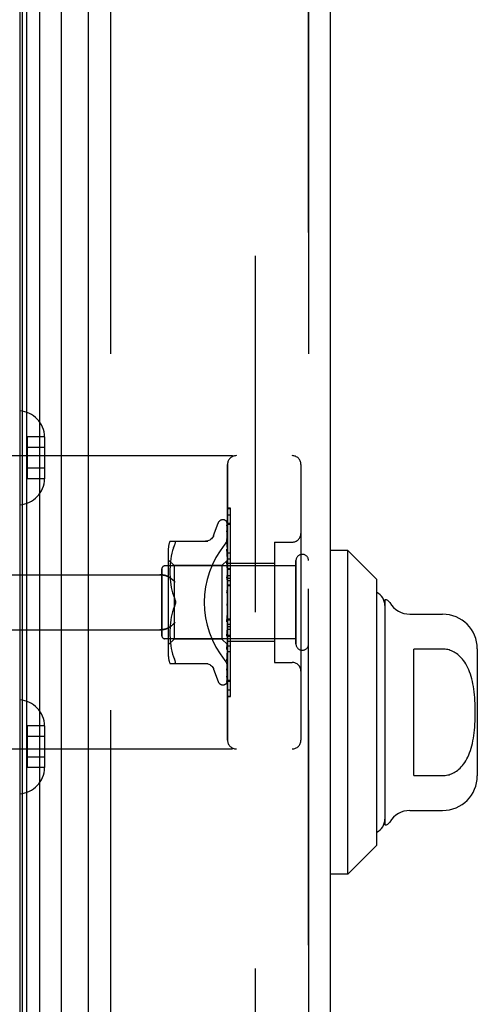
# Model space of a CAD drawing. Header units: inches. Extents: x 0 to 221, y 0 to 143.
# Tile 125 of 256: x 20.8 to 22.36, y 99.2 to 102.56. Entities that reach past the tile are written whole.
import ezdxf

# ---------------------------------------------------------------- set-up
doc = ezdxf.new("R2010")
doc.units = ezdxf.units.IN
doc.header["$LTSCALE"] = 12.142857
doc.header["$MEASUREMENT"] = 0
doc.linetypes.add('HIDDEN', pattern=[0.2, 0.1, -0.1])
for name, color, linetype in [('DEFAULT_2', 8, 'HIDDEN'), ('LEFTHAND_DOOR_ASSEMBLY', 7, 'CONTINUOUS'), ('RIGHTHAND_DOOR_ASSEMBLY', 7, 'CONTINUOUS')]:
    doc.layers.add(name, color=color, linetype=linetype)

msp = doc.modelspace()

# ---------------------------------------------------------------- linework, layer by layer
at = {"layer": 'DEFAULT_2', "color": 8, "linetype": 'HIDDEN'}
msp.add_line((21.6012, 104.18), (21.6012, 34.7111), dxfattribs=at)
at = {"layer": 'LEFTHAND_DOOR_ASSEMBLY', "color": 7, "linetype": 'Continuous'}
for p, q in [((20.8005, 33.7983), (20.8005, 105.0929)), ((20.8093, 33.7959), (20.8093, 105.0953)), ((20.823, 33.7892), (20.823, 105.102)), ((20.8664, 105.111), (20.8664, 33.7802)), ((20.9415, 33.8086), (20.9415, 105.0826)), ((21.9177, 100.7468), (21.8586, 100.7468)), ((21.9177, 99.6444), (21.9177, 100.7468)), ((22.0161, 100.6483), (21.9177, 100.7468)), ((22.0161, 99.7428), (22.0161, 100.6483)), ((22.0437, 100.5794), (22.0437, 99.8117)), ((22.129, 100.5302), (22.2405, 100.5302)), ((22.1421, 99.98), (22.1421, 100.4112)), ((22.2405, 100.4112), (22.1421, 100.4112)), ((22.3586, 100.4121), (22.3586, 99.9791)), ((22.1421, 99.98), (22.2405, 99.98)), ((22.129, 99.8609), (22.2405, 99.8609)), ((22.0161, 99.7428), (21.9177, 99.6444)), ((21.9177, 99.6444), (21.8586, 99.6444))]:
    msp.add_line(p, q, dxfattribs=at)
at = {"layer": 'LEFTHAND_DOOR_ASSEMBLY', "color": 3, "linetype": 'Continuous'}
for p, q in [((21.0336, 33.8306), (21.0336, 105.0606)), ((21.8586, 33.8306), (21.8586, 105.0606))]:
    msp.add_line(p, q, dxfattribs=at)
at = {"layer": 'LEFTHAND_DOOR_ASSEMBLY', "color": 8, "linetype": 'HIDDEN'}
for p, q in [((21.1086, 105.0606), (21.1086, 33.8306)), ((21.7836, 33.8306), (21.7836, 105.0606)), ((20.8241, 101.1341), (20.8241, 100.992)), ((20.8841, 101.1341), (20.8241, 101.1341)), ((20.8841, 101.1341), (20.8841, 101.1331)), ((20.8841, 101.1331), (20.8841, 100.9931)), ((20.8841, 101.0981), (20.8241, 101.0981)), ((20.3096, 101.0706), (21.7276, 101.0706)), ((20.8841, 101.0281), (20.8241, 101.0281)), ((21.5076, 100.1006), (21.5076, 101.0406)), ((21.7576, 101.0406), (21.7576, 100.1006)), ((20.8841, 100.992), (20.8241, 100.992)), ((20.8841, 100.9931), (20.8841, 100.992)), ((21.5076, 100.8684), (21.5176, 100.8684)), ((21.5176, 100.4577), (21.5176, 100.8684)), ((21.4601, 100.7986), (21.4755, 100.8409)), ((21.4911, 100.8518), (21.492, 100.8518)), ((21.505, 100.8422), (21.5068, 100.7134)), ((21.505, 100.833), (21.5068, 100.7083)), ((21.505, 100.8312), (21.5068, 100.7082)), ((21.5076, 100.8399), (21.5176, 100.8399)), ((21.505, 100.8147), (21.505, 100.8143)), ((21.505, 100.8143), (21.5068, 100.6982)), ((21.505, 100.8114), (21.5068, 100.698)), ((21.505, 100.7868), (21.505, 100.7867)), ((21.5058, 100.7808), (21.505, 100.7868)), ((21.505, 100.7867), (21.5068, 100.6835)), ((21.3111, 100.7789), (21.4404, 100.7789)), ((21.323, 100.7559), (21.3199, 100.747)), ((21.3229, 100.7559), (21.3265, 100.7643)), ((21.3265, 100.7789), (21.3278, 100.7787)), ((21.5051, 100.7826), (21.505, 100.7829)), ((21.505, 100.7828), (21.5068, 100.6831)), ((21.5066, 100.7737), (21.5058, 100.7808)), ((21.6676, 100.7756), (21.6676, 100.3656)), ((21.6676, 100.7756), (21.7276, 100.7756)), ((21.3056, 100.7502), (21.3056, 100.391)), ((21.3139, 100.7186), (21.3127, 100.7092)), ((21.3154, 100.7282), (21.3139, 100.7186)), ((21.3174, 100.7377), (21.3154, 100.7281)), ((21.3199, 100.7471), (21.3174, 100.7377)), ((21.505, 100.7514), (21.5068, 100.6647)), ((21.505, 100.7513), (21.505, 100.7514)), ((21.5062, 100.74), (21.505, 100.7512)), ((21.505, 100.7466), (21.5068, 100.6643)), ((21.507, 100.7319), (21.5062, 100.74)), ((21.5076, 100.7256), (21.507, 100.7319)), ((21.5076, 100.7186), (21.5176, 100.7186)), ((21.7406, 100.6946), (21.2936, 100.6946)), ((21.3256, 100.6958), (21.3056, 100.7158)), ((21.3115, 100.6917), (21.3112, 100.6832)), ((21.312, 100.7004), (21.3115, 100.6916)), ((21.3128, 100.7093), (21.312, 100.7003)), ((21.3256, 100.6958), (21.3256, 100.5706)), ((21.4886, 100.6958), (21.3256, 100.6958)), ((21.5076, 100.7148), (21.4886, 100.6958)), ((21.4886, 100.6958), (21.4886, 100.4453)), ((21.505, 100.7095), (21.5068, 100.6424)), ((21.505, 100.7092), (21.505, 100.7095)), ((21.5066, 100.6922), (21.505, 100.7092)), ((21.505, 100.704), (21.5068, 100.642)), ((21.5076, 100.6811), (21.5066, 100.6922)), ((21.5068, 100.7134), (21.5069, 100.7135)), ((21.5068, 100.7134), (21.5069, 100.7134)), ((21.5068, 100.7082), (21.5069, 100.7083)), ((21.5068, 100.7083), (21.5069, 100.7082)), ((21.5068, 100.698), (21.5069, 100.6983)), ((21.5068, 100.6982), (21.5069, 100.698)), ((21.5076, 100.7113), (21.5069, 100.7083)), ((21.5076, 100.7061), (21.5069, 100.7082)), ((21.5076, 100.7027), (21.5069, 100.6983)), ((21.5076, 100.6944), (21.5069, 100.698)), ((21.5076, 100.6894), (21.5069, 100.6835)), ((21.5076, 100.7036), (21.6676, 100.7036)), ((21.7406, 100.4286), (21.7406, 100.7126)), ((20.3096, 100.6643), (21.2772, 100.6643)), ((21.2836, 100.4566), (21.2836, 100.6846)), ((21.3112, 100.6834), (21.3111, 100.6749)), ((21.3111, 100.6751), (21.3112, 100.6665)), ((21.3112, 100.6667), (21.3115, 100.6579)), ((21.3115, 100.6581), (21.312, 100.649)), ((21.505, 100.6622), (21.505, 100.6625)), ((21.505, 100.6625), (21.5069, 100.6175)), ((21.505, 100.6622), (21.5076, 100.6327)), ((21.505, 100.6565), (21.5069, 100.617)), ((21.5068, 100.6831), (21.5069, 100.6835)), ((21.5068, 100.6835), (21.5069, 100.6832)), ((21.5068, 100.6643), (21.5069, 100.6648)), ((21.5076, 100.6781), (21.5069, 100.6832)), ((21.5076, 100.6718), (21.5069, 100.6648)), ((21.5068, 100.6647), (21.5069, 100.6644)), ((21.5076, 100.6579), (21.5069, 100.6644)), ((21.5076, 100.6625), (21.5176, 100.6625)), ((21.5076, 100.6525), (21.5176, 100.6525)), ((21.312, 100.6492), (21.3128, 100.6399)), ((21.3128, 100.6401), (21.3139, 100.6306)), ((21.3139, 100.6308), (21.3154, 100.6212)), ((21.3154, 100.6213), (21.3174, 100.6118)), ((21.5076, 100.6505), (21.5069, 100.6426)), ((21.5069, 100.6423), (21.5069, 100.6426)), ((21.5068, 100.6424), (21.5069, 100.6421)), ((21.5068, 100.642), (21.5069, 100.6423)), ((21.5076, 100.6346), (21.5069, 100.6421)), ((21.5076, 100.6263), (21.5069, 100.6178)), ((21.5069, 100.617), (21.5069, 100.6178)), ((21.5076, 100.6453), (21.5176, 100.6453)), ((21.5076, 100.6302), (21.5176, 100.6302)), ((21.3173, 100.6119), (21.3198, 100.6026)), ((21.3198, 100.6027), (21.3229, 100.5938)), ((21.3229, 100.5938), (21.3265, 100.5852)), ((21.505, 100.612), (21.5076, 100.582)), ((21.505, 100.6055), (21.506, 100.5974)), ((21.5069, 100.6175), (21.5069, 100.6173)), ((21.5076, 100.609), (21.5069, 100.6173)), ((21.5076, 100.6001), (21.5069, 100.5913)), ((21.3229, 100.5474), (21.3265, 100.556)), ((21.3256, 100.5706), (21.3256, 100.4453)), ((21.5069, 100.5653), (21.5061, 100.5643)), ((21.5068, 100.5652), (21.5068, 100.5653)), ((21.5076, 100.5729), (21.5069, 100.564)), ((21.5068, 100.5653), (21.507, 100.5654)), ((21.5076, 100.5546), (21.5069, 100.5635)), ((21.5076, 100.5671), (21.5074, 100.5667)), ((21.3154, 100.52), (21.3139, 100.5104)), ((21.3174, 100.5293), (21.3154, 100.5198)), ((21.3198, 100.5386), (21.3173, 100.5292)), ((21.5069, 100.5374), (21.505, 100.5098)), ((21.5069, 100.5368), (21.505, 100.5036)), ((21.505, 100.5038), (21.5076, 100.5337)), ((21.5076, 100.5455), (21.5069, 100.537)), ((21.5069, 100.5374), (21.5069, 100.5365)), ((21.5069, 100.5368), (21.5069, 100.537)), ((21.5076, 100.5278), (21.5069, 100.5365)), ((21.5076, 100.5191), (21.5069, 100.5112)), ((21.312, 100.4922), (21.3115, 100.4831)), ((21.3128, 100.5012), (21.312, 100.492)), ((21.3139, 100.5106), (21.3128, 100.5011)), ((21.5068, 100.5114), (21.505, 100.4604)), ((21.5068, 100.5109), (21.505, 100.4547)), ((21.505, 100.5036), (21.505, 100.5038)), ((21.5068, 100.4877), (21.505, 100.4152)), ((21.5068, 100.4872), (21.505, 100.41)), ((21.505, 100.455), (21.5076, 100.4839)), ((21.5068, 100.5114), (21.5069, 100.5107)), ((21.5068, 100.5109), (21.5069, 100.5112)), ((21.5076, 100.5025), (21.5069, 100.5107)), ((21.5076, 100.4945), (21.5069, 100.4876)), ((21.5068, 100.4877), (21.5069, 100.4871)), ((21.5068, 100.4872), (21.5069, 100.4876)), ((21.5076, 100.4796), (21.5069, 100.4871)), ((21.5076, 100.5139), (21.5176, 100.5139)), ((20.3096, 100.4768), (21.2772, 100.4768)), ((21.3112, 100.4747), (21.3111, 100.4661)), ((21.3111, 100.4663), (21.3112, 100.4578)), ((21.3115, 100.4833), (21.3112, 100.4745)), ((21.3112, 100.4579), (21.3115, 100.4494)), ((21.5068, 100.467), (21.505, 100.3756)), ((21.5068, 100.4666), (21.505, 100.3712)), ((21.505, 100.4547), (21.505, 100.4549)), ((21.5068, 100.4501), (21.505, 100.343)), ((21.5068, 100.467), (21.5069, 100.4666)), ((21.5068, 100.4666), (21.5069, 100.4669)), ((21.5068, 100.4501), (21.5069, 100.4497)), ((21.5068, 100.4498), (21.5069, 100.45)), ((21.5076, 100.4727), (21.5069, 100.4669)), ((21.5076, 100.4601), (21.5069, 100.4666)), ((21.5076, 100.4544), (21.5069, 100.45)), ((21.5076, 100.4577), (21.5176, 100.4577)), ((21.5176, 100.4573), (21.5076, 100.4573)), ((21.5076, 100.4556), (21.5176, 100.4556)), ((21.5176, 100.25), (21.5176, 100.4573)), ((21.7406, 100.4466), (21.2936, 100.4466)), ((21.3256, 100.4453), (21.3056, 100.4253)), ((21.3115, 100.4496), (21.312, 100.4408)), ((21.312, 100.4409), (21.3128, 100.4319)), ((21.3127, 100.432), (21.3139, 100.4226)), ((21.3139, 100.4226), (21.3154, 100.413)), ((21.4886, 100.4453), (21.3256, 100.4453)), ((21.5069, 100.4271), (21.4886, 100.4453)), ((21.5068, 100.4498), (21.505, 100.3396)), ((21.5068, 100.4375), (21.505, 100.3187)), ((21.5068, 100.4373), (21.505, 100.3164)), ((21.5068, 100.4298), (21.505, 100.3024)), ((21.5066, 100.4265), (21.5076, 100.4372)), ((21.5068, 100.4373), (21.5069, 100.4375)), ((21.5068, 100.4375), (21.5069, 100.4373)), ((21.5068, 100.4298), (21.5069, 100.4296)), ((21.5068, 100.4297), (21.5069, 100.4297)), ((21.5076, 100.4264), (21.5068, 100.4271)), ((21.5076, 100.4445), (21.5069, 100.4497)), ((21.5076, 100.4403), (21.5069, 100.4375)), ((21.5076, 100.4335), (21.5069, 100.4373)), ((21.5069, 100.4271), (21.5069, 100.4271)), ((21.5076, 100.4376), (21.6676, 100.4376)), ((21.3154, 100.4131), (21.3174, 100.4035)), ((21.3174, 100.4035), (21.3199, 100.3941)), ((21.3199, 100.3942), (21.323, 100.3853)), ((21.3229, 100.3853), (21.3265, 100.3768)), ((21.505, 100.41), (21.505, 100.4102)), ((21.5062, 100.3817), (21.507, 100.3893)), ((21.507, 100.3893), (21.5076, 100.3953)), ((21.5176, 100.4022), (21.5076, 100.4022)), ((21.3111, 100.3623), (21.4404, 100.3623)), ((21.3278, 100.3624), (21.3265, 100.3623)), ((21.505, 100.3712), (21.505, 100.3712)), ((21.6676, 100.3656), (21.7276, 100.3656)), ((21.4601, 100.3426), (21.4755, 100.3003)), ((21.505, 100.3187), (21.5049, 100.3179)), ((21.505, 100.3164), (21.5049, 100.3157)), ((21.505, 100.3394), (21.5057, 100.3448)), ((21.505, 100.343), (21.505, 100.3428)), ((21.505, 100.3396), (21.505, 100.3395)), ((21.505, 100.3395), (21.505, 100.3394)), ((21.4911, 100.2893), (21.492, 100.2893)), ((21.5033, 100.2939), (21.5034, 100.2939)), ((21.5076, 100.3053), (21.5176, 100.3053)), ((21.5076, 100.2508), (21.5176, 100.2508)), ((21.5076, 100.25), (21.5176, 100.25)), ((20.8241, 100.1491), (20.8241, 100.007)), ((20.8841, 100.1491), (20.8241, 100.1491)), ((20.8841, 100.1491), (20.8841, 100.1481)), ((20.8841, 100.1481), (20.8841, 100.0081)), ((20.8841, 100.1131), (20.8241, 100.1131)), ((20.3096, 100.0706), (21.7276, 100.0706)), ((20.8841, 100.0431), (20.8241, 100.0431)), ((20.8841, 100.007), (20.8241, 100.007)), ((20.8841, 100.0081), (20.8841, 100.007))]:
    msp.add_line(p, q, dxfattribs=at)
for points in [[(21.5076, 100.8384), (21.5076, 100.8386), (21.5073, 100.8393), (21.507, 100.8399), (21.5067, 100.8405), (21.5064, 100.8411), (21.5061, 100.8416), (21.5058, 100.8422), (21.5055, 100.8426), (21.5052, 100.8431), (21.5049, 100.8435), (21.5047, 100.8438), (21.5042, 100.8445)], [(21.5042, 100.8445), (21.5042, 100.8445), (21.5042, 100.8445), (21.5042, 100.8445), (21.5043, 100.8443), (21.5044, 100.8441), (21.5046, 100.8437), (21.5048, 100.8432), (21.5049, 100.8427), (21.505, 100.8421), (21.505, 100.8416)], [(21.5076, 100.8351), (21.5073, 100.8368), (21.5068, 100.8384), (21.5064, 100.8399), (21.5059, 100.8414), (21.5053, 100.8428), (21.5047, 100.8441), (21.5043, 100.8449)], [(21.5043, 100.8449), (21.5045, 100.8446), (21.5047, 100.8441), (21.5048, 100.8435), (21.505, 100.8429), (21.505, 100.8422)], [(21.5049, 100.8324), (21.5048, 100.8325), (21.5048, 100.8326), (21.5047, 100.8326), (21.5048, 100.8326), (21.5049, 100.8323), (21.5049, 100.832), (21.505, 100.8315), (21.505, 100.8312)], [(21.5048, 100.8341), (21.5049, 100.8339), (21.505, 100.8334), (21.505, 100.833)], [(21.5076, 100.8202), (21.5074, 100.822), (21.507, 100.8242), (21.5065, 100.8265), (21.5061, 100.8286), (21.5057, 100.8307), (21.5052, 100.8327), (21.5048, 100.8341)], [(21.5051, 100.8319), (21.505, 100.8322), (21.5049, 100.8324)], [(21.5076, 100.8267), (21.5075, 100.8269), (21.5073, 100.8276), (21.507, 100.8282), (21.5067, 100.8289), (21.5064, 100.8295), (21.5062, 100.83), (21.5059, 100.8306), (21.5056, 100.8311), (21.5051, 100.8319)], [(21.5076, 100.8408), (21.5073, 100.8418), (21.5069, 100.8426), (21.5068, 100.8428)], [(21.4599, 100.7981), (21.4591, 100.7962), (21.4574, 100.7929), (21.4553, 100.7899), (21.4528, 100.7871), (21.4499, 100.7847), (21.4468, 100.7827), (21.4434, 100.781), (21.4398, 100.7799), (21.4362, 100.7792), (21.4325, 100.7789)], [(21.4988, 100.7686), (21.4993, 100.7692), (21.4998, 100.7698), (21.5002, 100.7704), (21.5007, 100.771), (21.5011, 100.7716), (21.5016, 100.7723), (21.502, 100.773), (21.5024, 100.7737), (21.5028, 100.7744), (21.5032, 100.7751), (21.5036, 100.7758), (21.5039, 100.7766), (21.5043, 100.7773), (21.5046, 100.7781), (21.5049, 100.7788), (21.5052, 100.7796), (21.5055, 100.7804), (21.5058, 100.7811), (21.506, 100.7819), (21.5063, 100.7827), (21.5065, 100.7835), (21.5067, 100.7843), (21.5069, 100.785), (21.507, 100.7858), (21.5072, 100.7866), (21.5073, 100.7874), (21.5074, 100.7882), (21.5075, 100.7889), (21.5076, 100.7897), (21.5076, 100.7905), (21.5076, 100.7912), (21.5076, 100.792)], [(21.505, 100.8118), (21.505, 100.8118), (21.5049, 100.8119), (21.505, 100.8118), (21.505, 100.8116), (21.505, 100.8114)], [(21.5076, 100.7964), (21.5074, 100.7984), (21.507, 100.8013), (21.5066, 100.8042), (21.5062, 100.8071), (21.5057, 100.8099), (21.5053, 100.8128), (21.505, 100.8147)], [(21.5056, 100.8105), (21.5053, 100.811), (21.5052, 100.8114), (21.505, 100.8117), (21.505, 100.8118)], [(21.5076, 100.8058), (21.5075, 100.8063), (21.5071, 100.8071), (21.5068, 100.8079), (21.5065, 100.8086), (21.5061, 100.8093), (21.5056, 100.8105)], [(21.3265, 100.7643), (21.3278, 100.7671), (21.3288, 100.7695), (21.3295, 100.7716), (21.3299, 100.7735), (21.33, 100.775), (21.3299, 100.7763), (21.3295, 100.7774), (21.3288, 100.7782), (21.3278, 100.7787)], [(21.5076, 100.7765), (21.5074, 100.7771), (21.507, 100.778), (21.5067, 100.7788), (21.5063, 100.7796), (21.506, 100.7803), (21.5057, 100.7809), (21.5054, 100.7815), (21.5052, 100.7821), (21.5051, 100.7825), (21.5051, 100.7826)], [(21.5076, 100.7645), (21.5074, 100.7667), (21.5066, 100.7737)], [(21.5061, 100.7432), (21.5058, 100.7439), (21.5056, 100.7446), (21.5053, 100.7452), (21.5052, 100.7457), (21.5051, 100.7461), (21.505, 100.7464), (21.505, 100.7466)], [(21.5076, 100.7398), (21.5075, 100.7402), (21.5071, 100.741), (21.5068, 100.7418), (21.5061, 100.7432)], [(21.5069, 100.6986), (21.5062, 100.7001), (21.5059, 100.7009), (21.5056, 100.7016), (21.5053, 100.7023), (21.5052, 100.7029), (21.5051, 100.7034), (21.505, 100.7039), (21.505, 100.704)], [(21.5076, 100.7145), (21.5074, 100.7142), (21.5071, 100.7139), (21.507, 100.7137), (21.5069, 100.7135), (21.5068, 100.7134), (21.5068, 100.7134)], [(21.5076, 100.7138), (21.5074, 100.7136), (21.5071, 100.7135), (21.507, 100.7134), (21.5069, 100.7133), (21.5068, 100.7134), (21.5068, 100.7134)], [(21.5076, 100.7099), (21.5074, 100.7095), (21.5071, 100.7091), (21.507, 100.7088), (21.5069, 100.7085), (21.5068, 100.7083), (21.5068, 100.7083)], [(21.5076, 100.708), (21.5074, 100.7079), (21.5071, 100.7079), (21.507, 100.7079), (21.5069, 100.708), (21.5068, 100.7082)], [(21.5076, 100.7003), (21.5074, 100.6998), (21.5071, 100.6994), (21.507, 100.6989), (21.5069, 100.6986), (21.5068, 100.6983), (21.5068, 100.6982)], [(21.5076, 100.6972), (21.5074, 100.6973), (21.5071, 100.6974), (21.507, 100.6975), (21.5069, 100.6977), (21.5068, 100.698)], [(21.5076, 100.686), (21.5074, 100.6855), (21.5071, 100.6849), (21.507, 100.6844), (21.5069, 100.684), (21.5068, 100.6836), (21.5068, 100.6835)], [(21.5076, 100.7148), (21.5074, 100.7145), (21.5073, 100.7142), (21.5071, 100.7138), (21.5069, 100.7135)], [(21.5076, 100.713), (21.5074, 100.7132), (21.5073, 100.7133), (21.5071, 100.7134), (21.5069, 100.7134)], [(21.5076, 100.6971), (21.5073, 100.6979), (21.5069, 100.6986)], [(21.2772, 100.6643), (21.2785, 100.6643), (21.2798, 100.6643), (21.281, 100.6642), (21.2823, 100.6642), (21.2835, 100.6641), (21.2848, 100.664), (21.286, 100.6638), (21.2872, 100.6637), (21.2884, 100.6635), (21.2895, 100.6633), (21.2907, 100.6631), (21.2918, 100.6629), (21.2929, 100.6626), (21.2939, 100.6624), (21.2949, 100.6621), (21.296, 100.6618), (21.2969, 100.6615), (21.2979, 100.6612), (21.2988, 100.6609), (21.2997, 100.6606), (21.3006, 100.6602), (21.3014, 100.6599), (21.3022, 100.6596), (21.303, 100.6592), (21.3038, 100.6588), (21.3045, 100.6585), (21.3052, 100.6581), (21.3059, 100.6577), (21.3066, 100.6573), (21.3072, 100.6569)], [(21.3284, 100.6393), (21.3279, 100.6399), (21.3274, 100.6405), (21.3269, 100.641), (21.3263, 100.6416), (21.3258, 100.6422), (21.3252, 100.6427), (21.3246, 100.6433), (21.324, 100.6439), (21.3234, 100.6444), (21.3228, 100.645), (21.3222, 100.6456), (21.3216, 100.6461), (21.321, 100.6467), (21.3203, 100.6472), (21.3197, 100.6478), (21.319, 100.6483), (21.3184, 100.6489), (21.3177, 100.6494), (21.3171, 100.6499), (21.3164, 100.6505), (21.3158, 100.651), (21.3151, 100.6515), (21.3144, 100.652), (21.3138, 100.6525), (21.3131, 100.653), (21.3124, 100.6535), (21.3118, 100.6539), (21.3111, 100.6544), (21.3105, 100.6548), (21.3098, 100.6553), (21.3091, 100.6557), (21.3085, 100.6561), (21.3078, 100.6565), (21.3072, 100.6569)], [(21.5076, 100.6499), (21.5076, 100.6501), (21.5072, 100.6507), (21.5069, 100.6513), (21.5066, 100.6519), (21.5063, 100.6525), (21.506, 100.6532), (21.5057, 100.6538), (21.5054, 100.6545), (21.5052, 100.6552), (21.5051, 100.6559), (21.505, 100.6565)], [(21.5076, 100.6819), (21.5074, 100.682), (21.5071, 100.6822), (21.507, 100.6825), (21.5069, 100.6828), (21.5068, 100.6831)], [(21.5076, 100.6625), (21.5074, 100.6628), (21.5071, 100.6631), (21.507, 100.6634), (21.5069, 100.6638), (21.5068, 100.6643)], [(21.5076, 100.6676), (21.5074, 100.667), (21.5071, 100.6664), (21.507, 100.6658), (21.5069, 100.6653), (21.5068, 100.6648), (21.5068, 100.6647)], [(21.5076, 100.6456), (21.5074, 100.645), (21.5071, 100.6444), (21.507, 100.6438), (21.5069, 100.6432), (21.5068, 100.6426), (21.5068, 100.6424)], [(21.5076, 100.6209), (21.5074, 100.6203), (21.5071, 100.6197), (21.507, 100.619), (21.5069, 100.6184), (21.5068, 100.6178), (21.5069, 100.6175)], [(21.5076, 100.6398), (21.5074, 100.6401), (21.5072, 100.6405), (21.507, 100.6409), (21.5069, 100.6414), (21.5069, 100.6418), (21.5068, 100.642)], [(21.33, 100.5706), (21.3299, 100.573), (21.3296, 100.5754), (21.3291, 100.5779), (21.3285, 100.5804), (21.3276, 100.5828), (21.3265, 100.5852)], [(21.3265, 100.5852), (21.3271, 100.5839), (21.3277, 100.5826), (21.3282, 100.5812), (21.3286, 100.5797)], [(21.5076, 100.6002), (21.5075, 100.6003), (21.5073, 100.6007), (21.507, 100.6011), (21.5068, 100.6014), (21.5065, 100.6018), (21.5063, 100.6023), (21.506, 100.6027), (21.5057, 100.6032), (21.5055, 100.6038), (21.5053, 100.6045), (21.5051, 100.6051), (21.505, 100.6056)], [(21.506, 100.5974), (21.5066, 100.5923), (21.5069, 100.5901)], [(21.5076, 100.5944), (21.5074, 100.5938), (21.5071, 100.5932), (21.507, 100.5926), (21.5069, 100.592), (21.5068, 100.5914), (21.5069, 100.5907)], [(21.5069, 100.5901), (21.5068, 100.5907), (21.5069, 100.5913)], [(21.5076, 100.6146), (21.5074, 100.6151), (21.5071, 100.6155), (21.507, 100.6161), (21.5069, 100.6166), (21.5069, 100.617)], [(21.5076, 100.5878), (21.5074, 100.5883), (21.5071, 100.5889), (21.507, 100.5895), (21.5069, 100.5901)], [(21.3265, 100.556), (21.3229, 100.5474), (21.3198, 100.5385)], [(21.3265, 100.556), (21.3276, 100.5584), (21.3285, 100.5608), (21.3291, 100.5633), (21.3296, 100.5658), (21.3299, 100.5682), (21.33, 100.5706)], [(21.3285, 100.5611), (21.3279, 100.5593), (21.3273, 100.5576), (21.3265, 100.556)], [(21.329, 100.5782), (21.3294, 100.5767), (21.3297, 100.5752), (21.3298, 100.5736), (21.33, 100.5721), (21.33, 100.5706)], [(21.33, 100.5706), (21.3299, 100.5687), (21.3298, 100.5668), (21.3295, 100.5648), (21.329, 100.5629)], [(21.5061, 100.5643), (21.5059, 100.564), (21.5057, 100.5636), (21.5054, 100.5631), (21.5053, 100.5626), (21.5051, 100.562), (21.505, 100.5614), (21.505, 100.5608), (21.505, 100.5602)], [(21.5074, 100.5667), (21.5072, 100.5663), (21.507, 100.5658), (21.5068, 100.5654), (21.5065, 100.565), (21.5063, 100.5646), (21.5061, 100.5643)], [(21.5061, 100.5643), (21.5061, 100.5644), (21.5062, 100.5645), (21.5063, 100.5646), (21.5064, 100.5647), (21.5064, 100.5648), (21.5065, 100.5649), (21.5066, 100.5649), (21.5066, 100.565), (21.5067, 100.5651), (21.5067, 100.5651), (21.5068, 100.5652)], [(21.5074, 100.5667), (21.5074, 100.5665), (21.5071, 100.5659), (21.507, 100.5653), (21.5069, 100.5647), (21.5068, 100.5641), (21.5069, 100.5635)], [(21.5076, 100.5604), (21.5074, 100.561), (21.5071, 100.5616), (21.507, 100.5622), (21.5069, 100.5628), (21.5068, 100.5634), (21.5069, 100.564)], [(21.507, 100.5654), (21.507, 100.5654), (21.5071, 100.5655), (21.5072, 100.5656), (21.5073, 100.5658), (21.5074, 100.5659), (21.5076, 100.5661), (21.5076, 100.5662)], [(21.5076, 100.5333), (21.5074, 100.534), (21.5071, 100.5346), (21.507, 100.5352), (21.5069, 100.5358), (21.5068, 100.5364), (21.5069, 100.5368)], [(21.5076, 100.5398), (21.5074, 100.5393), (21.5071, 100.5388), (21.507, 100.5383), (21.5069, 100.5377), (21.5069, 100.5374)], [(21.3072, 100.4842), (21.3066, 100.4839), (21.3059, 100.4835), (21.3052, 100.4831), (21.3045, 100.4827), (21.3038, 100.4823), (21.303, 100.482), (21.3022, 100.4816), (21.3014, 100.4813), (21.3006, 100.4809), (21.2997, 100.4806), (21.2988, 100.4803), (21.2979, 100.48), (21.2969, 100.4797), (21.296, 100.4794), (21.2949, 100.4791), (21.2939, 100.4788), (21.2929, 100.4786), (21.2918, 100.4783), (21.2907, 100.4781), (21.2895, 100.4779), (21.2884, 100.4777), (21.2872, 100.4775), (21.286, 100.4774), (21.2848, 100.4772), (21.2835, 100.4771), (21.2823, 100.477), (21.281, 100.4769), (21.2798, 100.4769), (21.2785, 100.4769), (21.2772, 100.4768)], [(21.3072, 100.4842), (21.3078, 100.4846), (21.3085, 100.4851), (21.3091, 100.4855), (21.3098, 100.4859), (21.3105, 100.4863), (21.3111, 100.4868), (21.3118, 100.4873), (21.3124, 100.4877), (21.3131, 100.4882), (21.3138, 100.4887), (21.3144, 100.4892), (21.3151, 100.4897), (21.3158, 100.4902), (21.3164, 100.4907), (21.3171, 100.4912), (21.3177, 100.4918), (21.3184, 100.4923), (21.319, 100.4928), (21.3197, 100.4934), (21.3203, 100.4939), (21.321, 100.4945), (21.3216, 100.4951), (21.3222, 100.4956), (21.3228, 100.4962), (21.3234, 100.4967), (21.324, 100.4973), (21.3246, 100.4979), (21.3252, 100.4984), (21.3258, 100.499), (21.3263, 100.4996), (21.3269, 100.5001), (21.3274, 100.5007), (21.3279, 100.5013), (21.3284, 100.5018)], [(21.505, 100.5098), (21.505, 100.5099), (21.5051, 100.5106), (21.5053, 100.5112), (21.5055, 100.5119), (21.5057, 100.5125), (21.506, 100.5131), (21.5063, 100.5136), (21.5066, 100.5142), (21.5072, 100.5152)], [(21.5076, 100.5076), (21.5074, 100.5083), (21.5071, 100.5089), (21.507, 100.5095), (21.5069, 100.5101), (21.5068, 100.5107), (21.5068, 100.5109)], [(21.5076, 100.4842), (21.5074, 100.4848), (21.5071, 100.4854), (21.507, 100.486), (21.5069, 100.4866), (21.5068, 100.4871), (21.5068, 100.4872)], [(21.5076, 100.5137), (21.5074, 100.5133), (21.5071, 100.5129), (21.507, 100.5124), (21.5069, 100.5119), (21.5068, 100.5114)], [(21.5076, 100.4897), (21.5074, 100.4893), (21.5071, 100.489), (21.507, 100.4886), (21.5069, 100.4881), (21.5068, 100.4877)], [(21.5072, 100.5152), (21.5075, 100.5157), (21.5076, 100.5159)], [(21.505, 100.4604), (21.505, 100.4605), (21.5051, 100.4611), (21.5052, 100.4617), (21.5054, 100.4624), (21.5057, 100.4631), (21.506, 100.4639), (21.5063, 100.4646)], [(21.5063, 100.4646), (21.507, 100.4659), (21.5073, 100.4666), (21.5076, 100.4672)], [(21.5076, 100.4685), (21.5074, 100.4683), (21.5071, 100.4681), (21.507, 100.4678), (21.5069, 100.4674), (21.5068, 100.467)], [(21.5076, 100.4639), (21.5074, 100.4645), (21.5071, 100.465), (21.507, 100.4656), (21.5069, 100.4661), (21.5068, 100.4665), (21.5068, 100.4666)], [(21.5076, 100.4511), (21.5074, 100.451), (21.5071, 100.4508), (21.507, 100.4506), (21.5069, 100.4504), (21.5068, 100.4501)], [(21.5068, 100.4271), (21.505, 100.298), (21.505, 100.2976), (21.5049, 100.2972), (21.5049, 100.2968), (21.5048, 100.2965), (21.5047, 100.2961), (21.5045, 100.2958), (21.5044, 100.2955), (21.5043, 100.2952), (21.5041, 100.2949), (21.5039, 100.2946), (21.5037, 100.2944), (21.5036, 100.2942), (21.5035, 100.294), (21.5034, 100.2939), (21.5033, 100.2939), (21.5033, 100.2939)], [(21.505, 100.4102), (21.5053, 100.4134), (21.5066, 100.4265)], [(21.505, 100.4152), (21.505, 100.4155), (21.5051, 100.4159), (21.5053, 100.4165), (21.5055, 100.4172), (21.5058, 100.4179), (21.5061, 100.4187)], [(21.5061, 100.4187), (21.5068, 100.4203), (21.5072, 100.4211), (21.5076, 100.4219), (21.5076, 100.4221)], [(21.5076, 100.4475), (21.5074, 100.448), (21.5071, 100.4485), (21.507, 100.4489), (21.5069, 100.4494), (21.5068, 100.4497), (21.5068, 100.4498)], [(21.5076, 100.4379), (21.5074, 100.438), (21.5071, 100.438), (21.507, 100.4379), (21.5069, 100.4377), (21.5068, 100.4375)], [(21.5076, 100.4355), (21.5074, 100.4359), (21.5071, 100.4363), (21.507, 100.4367), (21.5069, 100.437), (21.5068, 100.4373), (21.5068, 100.4373)], [(21.5076, 100.4296), (21.5074, 100.4298), (21.5071, 100.4299), (21.507, 100.4299), (21.5069, 100.4299), (21.5068, 100.4298)], [(21.5076, 100.4284), (21.5074, 100.4287), (21.5071, 100.429), (21.507, 100.4293), (21.5069, 100.4295), (21.5068, 100.4297), (21.5068, 100.4297)], [(21.5076, 100.431), (21.5074, 100.4306), (21.5073, 100.4303), (21.5071, 100.43), (21.5069, 100.4297)], [(21.5076, 100.4275), (21.5074, 100.428), (21.5073, 100.4285), (21.5071, 100.4291), (21.5069, 100.4296)], [(21.5076, 100.4266), (21.5074, 100.4267), (21.5073, 100.4268), (21.5071, 100.4269), (21.5069, 100.4271)], [(21.3278, 100.3624), (21.3288, 100.363), (21.3295, 100.3638), (21.3299, 100.3649), (21.33, 100.3662), (21.3299, 100.3677), (21.3295, 100.3695), (21.3288, 100.3716), (21.3278, 100.3741), (21.3265, 100.3768)], [(21.4325, 100.3623), (21.4362, 100.362), (21.4398, 100.3613), (21.4434, 100.3601), (21.4468, 100.3585), (21.4499, 100.3565), (21.4528, 100.354), (21.4553, 100.3513), (21.4574, 100.3482), (21.4591, 100.345), (21.4599, 100.3431)], [(21.5076, 100.3492), (21.5076, 100.35), (21.5076, 100.3507), (21.5076, 100.3515), (21.5075, 100.3522), (21.5074, 100.353), (21.5073, 100.3538), (21.5072, 100.3546), (21.507, 100.3553), (21.5069, 100.3561), (21.5067, 100.3569), (21.5065, 100.3577), (21.5063, 100.3585), (21.506, 100.3593), (21.5058, 100.36), (21.5055, 100.3608), (21.5052, 100.3616), (21.5049, 100.3624), (21.5046, 100.3631), (21.5043, 100.3639), (21.5039, 100.3646), (21.5036, 100.3654), (21.5032, 100.3661), (21.5028, 100.3668), (21.5024, 100.3675), (21.502, 100.3682), (21.5016, 100.3689), (21.5011, 100.3695), (21.5007, 100.3702), (21.5002, 100.3708), (21.4998, 100.3714), (21.4993, 100.372), (21.4988, 100.3726)], [(21.505, 100.3756), (21.505, 100.3756), (21.505, 100.3759), (21.5051, 100.3762), (21.5053, 100.3767), (21.5055, 100.3773), (21.5058, 100.3779), (21.5061, 100.3786), (21.5064, 100.3793), (21.5068, 100.3801), (21.5071, 100.3809), (21.5074, 100.3817), (21.5076, 100.3822)], [(21.505, 100.3713), (21.5053, 100.374), (21.5062, 100.3817)], [(21.5057, 100.3448), (21.5062, 100.348), (21.5066, 100.3513), (21.507, 100.3545), (21.5074, 100.3577), (21.5076, 100.3598)], [(21.5049, 100.3157), (21.5052, 100.3173), (21.5057, 100.3198), (21.5061, 100.3222), (21.5066, 100.3248), (21.507, 100.3273), (21.5074, 100.33), (21.5076, 100.3318)], [(21.5049, 100.3179), (21.5049, 100.3179), (21.5049, 100.3178), (21.5049, 100.3179), (21.505, 100.3181), (21.5051, 100.3184), (21.5054, 100.3188), (21.5059, 100.3199)], [(21.505, 100.3428), (21.505, 100.3429), (21.5051, 100.3431), (21.5052, 100.3434), (21.5054, 100.3438), (21.5056, 100.3444), (21.5059, 100.345), (21.5062, 100.3456), (21.5065, 100.3464), (21.5069, 100.3471), (21.5072, 100.348), (21.5076, 100.3489), (21.5076, 100.3491)], [(21.5059, 100.3199), (21.5062, 100.3205), (21.5065, 100.3211), (21.5068, 100.3218), (21.5071, 100.3225), (21.5074, 100.3232), (21.5076, 100.3239)], [(21.5032, 100.2937), (21.504, 100.2945), (21.5049, 100.2957), (21.5056, 100.2968), (21.5062, 100.298), (21.5067, 100.2992), (21.5072, 100.3005), (21.5076, 100.302)], [(21.5034, 100.2939), (21.5035, 100.294), (21.5037, 100.2942)], [(21.5037, 100.2942), (21.5038, 100.2943), (21.5039, 100.2945), (21.504, 100.2946), (21.5042, 100.2948), (21.5043, 100.295), (21.5045, 100.2951), (21.5047, 100.2953), (21.5048, 100.2956), (21.505, 100.2958), (21.5052, 100.296), (21.5054, 100.2963), (21.5056, 100.2965), (21.5057, 100.2968), (21.5059, 100.297), (21.5061, 100.2973), (21.5063, 100.2976), (21.5064, 100.2979), (21.5066, 100.2982), (21.5068, 100.2986), (21.5069, 100.2989), (21.5071, 100.2992), (21.5073, 100.2996), (21.5074, 100.2999), (21.5075, 100.3003), (21.5076, 100.3006)], [(21.5046, 100.3015), (21.5045, 100.3015), (21.5046, 100.3015), (21.5046, 100.3017), (21.5048, 100.3019), (21.5053, 100.3027)], [(21.505, 100.3036), (21.505, 100.3031), (21.5049, 100.3026), (21.5048, 100.3021), (21.5047, 100.3018), (21.5046, 100.3016), (21.5046, 100.3015)], [(21.5047, 100.3006), (21.5051, 100.3018), (21.5056, 100.3034), (21.506, 100.3051), (21.5065, 100.3069), (21.5069, 100.3087), (21.5073, 100.3107), (21.5076, 100.3123)], [(21.505, 100.3024), (21.505, 100.3018), (21.5049, 100.3012), (21.5047, 100.3007), (21.5047, 100.3007)], [(21.5053, 100.3027), (21.5056, 100.3032), (21.5059, 100.3037), (21.5062, 100.3043), (21.5065, 100.3049), (21.5068, 100.3055), (21.5071, 100.3062), (21.5074, 100.3069), (21.5076, 100.3075)]]:
    msp.add_lwpolyline(points, dxfattribs=at)
at = {"layer": 'LEFTHAND_DOOR_ASSEMBLY', "color": 7, "linetype": 'Continuous'}
msp.add_lwpolyline([(22.2405, 99.98), (22.2449, 99.9801), (22.2492, 99.9805), (22.2535, 99.9811), (22.2579, 99.982), (22.2622, 99.9831), (22.2665, 99.9845), (22.2708, 99.9861), (22.2751, 99.9881), (22.2793, 99.9903), (22.2835, 99.9928), (22.2877, 99.9956), (22.2919, 99.9987), (22.296, 100.0021), (22.3, 100.0058), (22.304, 100.01), (22.3079, 100.0145), (22.3118, 100.0194), (22.3156, 100.0247), (22.3193, 100.0305), (22.3228, 100.0366), (22.3262, 100.0432), (22.3294, 100.0502), (22.3324, 100.0575), (22.3351, 100.0651), (22.3376, 100.073), (22.3399, 100.0812), (22.342, 100.0896), (22.3438, 100.0983), (22.3455, 100.1072), (22.3469, 100.1163), (22.3481, 100.1256), (22.3491, 100.1352), (22.35, 100.1449), (22.3507, 100.1548), (22.3512, 100.1649), (22.3516, 100.175), (22.3518, 100.1852), (22.3519, 100.1954), (22.3518, 100.2056), (22.3516, 100.2158), (22.3512, 100.226), (22.3507, 100.236), (22.35, 100.2459), (22.3492, 100.2556), (22.3481, 100.2652), (22.3469, 100.2745), (22.3455, 100.2837), (22.3439, 100.2926), (22.3421, 100.3012), (22.34, 100.3096), (22.3377, 100.3178), (22.3352, 100.3257), (22.3325, 100.3334), (22.3295, 100.3408), (22.3263, 100.3478), (22.3229, 100.3545), (22.3193, 100.3607), (22.3156, 100.3664), (22.3118, 100.3718), (22.3079, 100.3767), (22.304, 100.3812), (22.3, 100.3853), (22.296, 100.3891), (22.2919, 100.3925), (22.2877, 100.3956), (22.2835, 100.3984), (22.2793, 100.4009), (22.2751, 100.4031), (22.2708, 100.405), (22.2665, 100.4067), (22.2622, 100.4081), (22.2579, 100.4092), (22.2535, 100.4101), (22.2492, 100.4107), (22.2449, 100.4111), (22.2405, 100.4112)], dxfattribs=at)
at = {"layer": 'LEFTHAND_DOOR_ASSEMBLY', "color": 8, "linetype": 'HIDDEN'}
for centre, radius, start, end in [((20.7941, 101.1331), 0.09, 0.672, 86.7754), ((21.5376, 101.0406), 0.03, 90, 180), ((21.7276, 101.0406), 0.03, 0, 90), ((20.7941, 100.9931), 0.09, 273.2246, 359.328), ((21.4911, 100.8352), 0.0167, 90, 160), ((21.492, 100.8352), 0.0167, 27.1488, 90), ((21.7276, 100.8056), 0.03, 270, 360), ((21.3832, 100.7502), 0.0776, 157.9239, 180), ((21.7621, 100.7126), 0.0215, 360, 180), ((21.2936, 100.6846), 0.01, 90, 180), ((21.2936, 100.4566), 0.01, 180, 270), ((21.7621, 100.4286), 0.0215, 180, 0), ((21.3832, 100.391), 0.0776, 180, 202.0761), ((21.7276, 100.3356), 0.03, 0, 90), ((21.4911, 100.306), 0.0167, 200, 270), ((21.492, 100.306), 0.0167, 270, 312.2353), ((20.7941, 100.1481), 0.09, 0.672, 86.7754), ((21.5376, 100.1006), 0.03, 180, 270), ((21.7276, 100.1006), 0.03, 270, 360), ((20.7941, 100.0081), 0.09, 273.2246, 359.328)]:
    msp.add_arc(centre, radius, start, end, dxfattribs=at)
at = {"layer": 'LEFTHAND_DOOR_ASSEMBLY', "color": 7, "linetype": 'Continuous'}
for centre, radius, start, end in [((21.9945, 100.5598), 0.0492, 0, 63.8851), ((22.0437, 100.5598), 0.0197, 30, 90.1146), ((22.129, 100.609), 0.0787, 210, 270), ((22.2405, 100.4121), 0.1181, 0, 90), ((22.2405, 99.9791), 0.1181, 270, 360), ((22.129, 99.7822), 0.0787, 90, 150), ((21.9945, 99.8314), 0.0492, 296.1149, 360), ((22.0437, 99.8314), 0.0197, 269.8854, 330)]:
    msp.add_arc(centre, radius, start, end, dxfattribs=at)
at = {"layer": 'LEFTHAND_DOOR_ASSEMBLY', "color": 8, "linetype": 'HIDDEN'}
msp.add_ellipse((21.7406, 100.5706), major_axis=(0, 0.3125), ratio=1, start_param=0.884689, end_param=2.256904, dxfattribs=at)
at = {"layer": 'RIGHTHAND_DOOR_ASSEMBLY', "color": 8, "linetype": 'HIDDEN'}
for p, q in [((21.1086, 105.0606), (21.1086, 33.8306)), ((21.7836, 105.0606), (21.7836, 33.8306)), ((20.3096, 101.0706), (21.7276, 101.0706)), ((21.5076, 101.0406), (21.5076, 100.1006)), ((21.7576, 101.0406), (21.7576, 100.1006)), ((21.5176, 100.8912), (21.5076, 100.8912)), ((21.5076, 100.8904), (21.5176, 100.8904)), ((21.5176, 100.6839), (21.5176, 100.8912)), ((21.5176, 100.8359), (21.5076, 100.8359)), ((21.6676, 100.7756), (21.6676, 100.3656)), ((21.6676, 100.7756), (21.7276, 100.7756)), ((21.5076, 100.739), (21.5176, 100.739)), ((21.7406, 100.6946), (21.2936, 100.6946)), ((21.5076, 100.7036), (21.6676, 100.7036)), ((21.5076, 100.6856), (21.5176, 100.6856)), ((21.7406, 100.7126), (21.7406, 100.4286)), ((20.3096, 100.6643), (21.2772, 100.6643)), ((21.2836, 100.6846), (21.2836, 100.4566)), ((21.5076, 100.6839), (21.5176, 100.6839)), ((21.5176, 100.6835), (21.5076, 100.6835)), ((21.5176, 100.2728), (21.5176, 100.6835)), ((21.5176, 100.6273), (21.5076, 100.6273)), ((21.5076, 100.5109), (21.5176, 100.5109)), ((21.5076, 100.4959), (21.5176, 100.4959)), ((21.5076, 100.4887), (21.5176, 100.4887)), ((20.3096, 100.4768), (21.2772, 100.4768)), ((21.5076, 100.4786), (21.5176, 100.4786)), ((21.7406, 100.4466), (21.2936, 100.4466)), ((21.5076, 100.4376), (21.6676, 100.4376)), ((21.5076, 100.4226), (21.5176, 100.4226)), ((21.6676, 100.3656), (21.7276, 100.3656)), ((21.5076, 100.3013), (21.5176, 100.3013)), ((21.5076, 100.2728), (21.5176, 100.2728)), ((20.3096, 100.0706), (21.7276, 100.0706))]:
    msp.add_line(p, q, dxfattribs=at)
for points in [[(21.5076, 100.792), (21.5076, 100.7912), (21.5076, 100.7905), (21.5076, 100.7897), (21.5075, 100.7889), (21.5074, 100.7882), (21.5073, 100.7874), (21.5072, 100.7866), (21.507, 100.7858), (21.5069, 100.785), (21.5067, 100.7843), (21.5065, 100.7835), (21.5063, 100.7827), (21.506, 100.7819), (21.5058, 100.7811), (21.5055, 100.7804), (21.5052, 100.7796), (21.5049, 100.7788), (21.5046, 100.7781), (21.5043, 100.7773), (21.5039, 100.7766), (21.5036, 100.7758), (21.5032, 100.7751), (21.5028, 100.7744), (21.5024, 100.7737), (21.502, 100.773), (21.5016, 100.7723), (21.5011, 100.7716), (21.5007, 100.771), (21.5002, 100.7704), (21.4998, 100.7698), (21.4993, 100.7692), (21.4988, 100.7686)], [(21.3072, 100.6569), (21.3066, 100.6573), (21.3059, 100.6577), (21.3052, 100.6581), (21.3045, 100.6585), (21.3038, 100.6588), (21.303, 100.6592), (21.3022, 100.6596), (21.3014, 100.6599), (21.3006, 100.6602), (21.2997, 100.6606), (21.2988, 100.6609), (21.2979, 100.6612), (21.2969, 100.6615), (21.296, 100.6618), (21.2949, 100.6621), (21.2939, 100.6624), (21.2929, 100.6626), (21.2918, 100.6629), (21.2907, 100.6631), (21.2895, 100.6633), (21.2884, 100.6635), (21.2872, 100.6637), (21.286, 100.6638), (21.2848, 100.664), (21.2835, 100.6641), (21.2823, 100.6642), (21.281, 100.6642), (21.2798, 100.6643), (21.2785, 100.6643), (21.2772, 100.6643)], [(21.3072, 100.6569), (21.3078, 100.6565), (21.3085, 100.6561), (21.3091, 100.6557), (21.3098, 100.6553), (21.3105, 100.6548), (21.3111, 100.6544), (21.3118, 100.6539), (21.3124, 100.6535), (21.3131, 100.653), (21.3138, 100.6525), (21.3144, 100.652), (21.3151, 100.6515), (21.3158, 100.651), (21.3164, 100.6505), (21.3171, 100.6499), (21.3177, 100.6494), (21.3184, 100.6489), (21.319, 100.6483), (21.3197, 100.6478), (21.3203, 100.6472), (21.321, 100.6467), (21.3216, 100.6461), (21.3222, 100.6456), (21.3228, 100.645), (21.3234, 100.6444), (21.324, 100.6439), (21.3246, 100.6433), (21.3252, 100.6427), (21.3258, 100.6422), (21.3263, 100.6416), (21.3269, 100.641), (21.3274, 100.6405), (21.3279, 100.6399), (21.3284, 100.6393)], [(21.2772, 100.4768), (21.2785, 100.4769), (21.2798, 100.4769), (21.281, 100.4769), (21.2823, 100.477), (21.2835, 100.4771), (21.2848, 100.4772), (21.286, 100.4774), (21.2872, 100.4775), (21.2884, 100.4777), (21.2895, 100.4779), (21.2907, 100.4781), (21.2918, 100.4783), (21.2929, 100.4786), (21.2939, 100.4788), (21.2949, 100.4791), (21.296, 100.4794), (21.2969, 100.4797), (21.2979, 100.48), (21.2988, 100.4803), (21.2997, 100.4806), (21.3006, 100.4809), (21.3014, 100.4813), (21.3022, 100.4816), (21.303, 100.482), (21.3038, 100.4823), (21.3045, 100.4827), (21.3052, 100.4831), (21.3059, 100.4835), (21.3066, 100.4839), (21.3072, 100.4842)], [(21.3284, 100.5018), (21.3279, 100.5013), (21.3274, 100.5007), (21.3269, 100.5001), (21.3263, 100.4996), (21.3258, 100.499), (21.3252, 100.4984), (21.3246, 100.4979), (21.324, 100.4973), (21.3234, 100.4967), (21.3228, 100.4962), (21.3222, 100.4956), (21.3216, 100.4951), (21.321, 100.4945), (21.3203, 100.4939), (21.3197, 100.4934), (21.319, 100.4928), (21.3184, 100.4923), (21.3177, 100.4918), (21.3171, 100.4912), (21.3164, 100.4907), (21.3158, 100.4902), (21.3151, 100.4897), (21.3144, 100.4892), (21.3138, 100.4887), (21.3131, 100.4882), (21.3124, 100.4877), (21.3118, 100.4873), (21.3111, 100.4868), (21.3105, 100.4863), (21.3098, 100.4859), (21.3091, 100.4855), (21.3085, 100.4851), (21.3078, 100.4846), (21.3072, 100.4842)], [(21.4988, 100.3726), (21.4993, 100.372), (21.4998, 100.3714), (21.5002, 100.3708), (21.5007, 100.3702), (21.5011, 100.3695), (21.5016, 100.3689), (21.502, 100.3682), (21.5024, 100.3675), (21.5028, 100.3668), (21.5032, 100.3661), (21.5036, 100.3654), (21.5039, 100.3646), (21.5043, 100.3639), (21.5046, 100.3631), (21.5049, 100.3624), (21.5052, 100.3616), (21.5055, 100.3608), (21.5058, 100.36), (21.506, 100.3593), (21.5063, 100.3585), (21.5065, 100.3577), (21.5067, 100.3569), (21.5069, 100.3561), (21.507, 100.3553), (21.5072, 100.3546), (21.5073, 100.3538), (21.5074, 100.353), (21.5075, 100.3522), (21.5076, 100.3515), (21.5076, 100.3507), (21.5076, 100.35), (21.5076, 100.3492)]]:
    msp.add_lwpolyline(points, dxfattribs=at)
for centre, radius, start, end in [((21.5376, 101.0406), 0.03, 90, 180), ((21.7276, 101.0406), 0.03, 0, 90), ((21.7276, 100.8056), 0.03, 270, 360), ((21.7621, 100.7126), 0.0215, 0, 180), ((21.2936, 100.6846), 0.01, 90, 180), ((21.2936, 100.4566), 0.01, 180, 270), ((21.7621, 100.4286), 0.0215, 180, 360), ((21.7276, 100.3356), 0.03, 0, 90), ((21.5376, 100.1006), 0.03, 180, 270), ((21.7276, 100.1006), 0.03, 270, 360)]:
    msp.add_arc(centre, radius, start, end, dxfattribs=at)
msp.add_ellipse((21.7406, 100.5706), major_axis=(0, 0.3125), ratio=1, start_param=0.884689, end_param=2.256904, dxfattribs=at)

doc.saveas('drawing.dxf')
